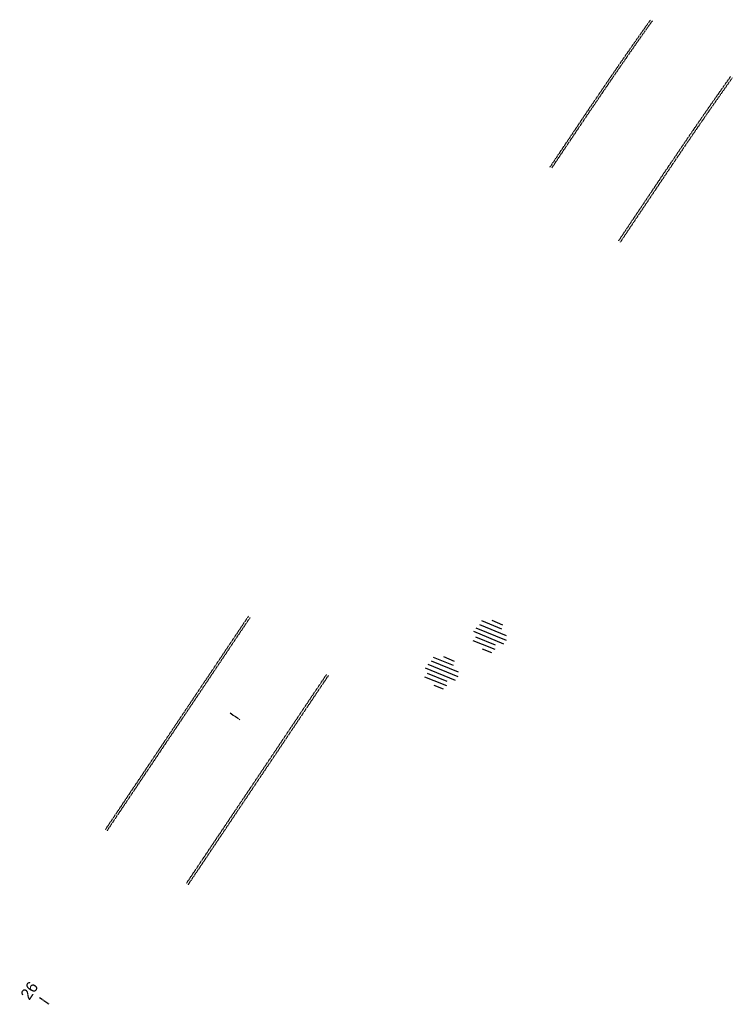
# Model space of a CAD drawing. Header units: feet. Extents: x 2174080 to 2174489, y 621983 to 623869.
# Tile 2 of 2: x 2174080 to 2174288, y 623582 to 623869. Entities that reach past the tile are written whole.
import ezdxf

# ---------------------------------------------------------------- set-up
doc = ezdxf.new("R2010")
doc.units = ezdxf.units.FT
doc.header["$MEASUREMENT"] = 0
doc.linetypes.add('CL', pattern=[2, 0.3, -0.15, 1.4, -0.15])
doc.linetypes.add('OhDOT_USTN1', pattern=[0.055, 0.014, -0.041])
for name, color, linetype in [('BR_P_Gen_Hatch', 253, 'Continuous'), ('GE_P_CL', 7, 'CL'), ('PV_X_Curb', 120, 'OhDOT_USTN1')]:
    doc.layers.add(name, color=color, linetype=linetype)
doc.styles.add('Slanted-Normal', font='font31.shx', dxfattribs={"height": 0.14})

msp = doc.modelspace()

# ---------------------------------------------------------------- hatches: boundary and pattern name
at = {"layer": 'BR_P_Gen_Hatch', "ltscale": 0.5}
h = msp.add_hatch(dxfattribs=at)
h.set_pattern_fill('ANSI31', color=256, scale=10, angle=56.5316)
h.set_pattern_definition([(157.6843, (2174133.5203, 623698.8378), (-0.474637, -1.156382), [])])
h.paths.add_polyline_path([(2174216.82, 623693.4, 1.296596), (2174214.35, 623691.66, 1.450613), (2174213.18, 623689.49, 1.740436), (2174214.67, 623687.43, 1.488178), (2174218.32, 623687.1, 1.135371), (2174219.97, 623691.33, 1.216492)])
h.paths.add_polyline_path([(2174216.96, 623689.76, -1), (2174216.47, 623689.76, -1)], flags=16)
h = msp.add_hatch(dxfattribs=at)
h.set_pattern_fill('ANSI31', color=256, scale=10, angle=56.5316)
h.set_pattern_definition([(157.6843, (2174119.4203, 623688.2268), (-0.474637, -1.156382), [])])
h.paths.add_polyline_path([(2174202.72, 623682.79, 1.296596), (2174200.25, 623681.05, 1.450613), (2174199.08, 623678.88, 1.740436), (2174200.57, 623676.82, 1.488178), (2174204.22, 623676.49, 1.135371), (2174205.87, 623680.72, 1.216492)])
h.paths.add_polyline_path([(2174202.86, 623679.15, -1), (2174202.37, 623679.15, -1)], flags=16)

# ---------------------------------------------------------------- linework, layer by layer
at = {"layer": 'GE_P_CL'}
for p, q in [((2174143.86, 623665.13), (2174141.07, 623667)), ((2174088.16, 623582.08), (2174085.37, 623583.95))]:
    msp.add_line(p, q, dxfattribs=at)
at = {"layer": 'PV_X_Curb'}
for p, q in [((2174234.39, 623826.43, 893.77), (2174246.18, 623844.01, 893.77)), ((2174234.93, 623826.2, 893.33), (2174246.66, 623843.68, 893.33)), ((2174254.43, 623804.94), (2174269.94, 623828.07)), ((2174254.93, 623804.53, 893.79), (2174270.48, 623827.71, 893.79)), ((2174146.34, 623695.31), (2174104.54, 623632.99)), ((2174146.82, 623694.95), (2174105.04, 623632.66)), ((2174169.1, 623678.3), (2174128.18, 623617.29)), ((2174169.67, 623678.01), (2174128.71, 623616.94))]:
    msp.add_line(p, q, dxfattribs=at)
for radius in [1124.1, 1123.51, 1095.48, 1094.84]:
    msp.add_arc((2175179.77, 623217.91), radius, 144.57758, 146.15272, dxfattribs=at)

# ---------------------------------------------------------------- texts
at = {"layer": 'GE_P_CL', "insert": (2174082.41, 623586.07), "char_height": 3.36, "width": 24.0226, "attachment_point": 5, "rotation": 56.1527, "style": 'Slanted-Normal'}
msp.add_mtext('26', dxfattribs=at)

doc.saveas('drawing.dxf')
